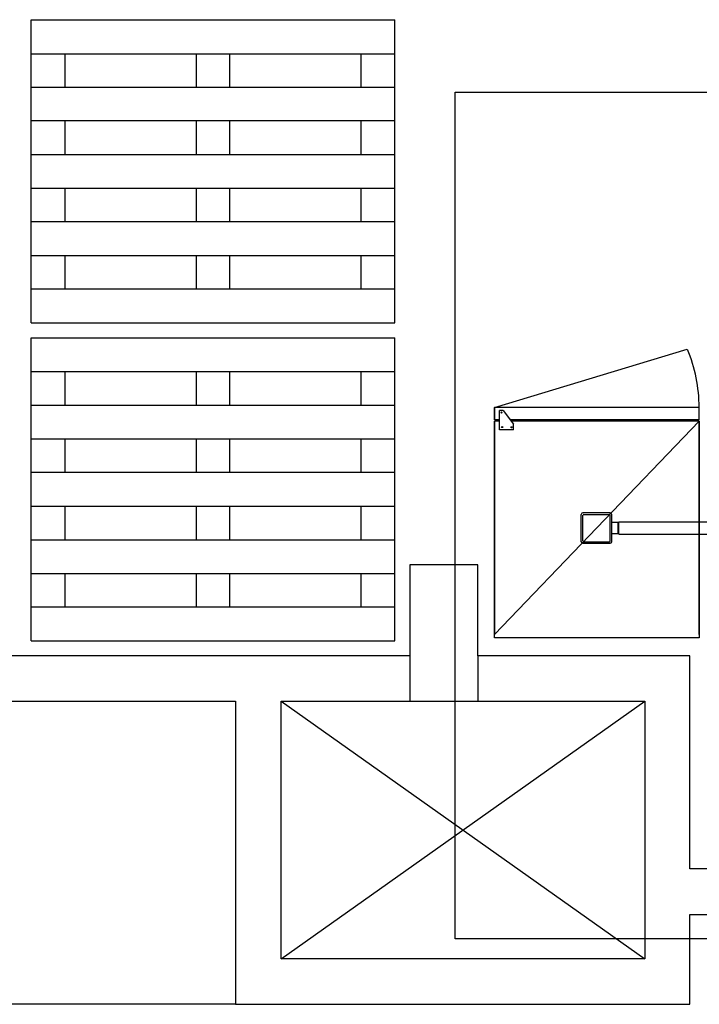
# Model space of a CAD drawing. Header units: millimetres. Extents: x 335 to 739279, y -1 to 84.
# Tile 5 of 244: x 357.54 to 360.52, y 10.83 to 15.15. Entities that reach past the tile are written whole.
import ezdxf

# ---------------------------------------------------------------- set-up
doc = ezdxf.new("R2010")
doc.units = ezdxf.units.MM
doc.header["$MEASUREMENT"] = 0
for name, color, linetype, lineweight in [('Simbolos', 1, 'Continuous', 30), ('Simbolos_int', 1, 'Continuous', 30), ('TQ-Seção tubo', 1, 'Continuous', 30)]:
    doc.layers.add(name, color=color, linetype=linetype, lineweight=lineweight)

msp = doc.modelspace()

# ---------------------------------------------------------------- linework, layer by layer
at = {"color": 7}
for p, q in [((357.5938, 13.8199), (357.5938, 15.1469)), ((357.5938, 15.1469), (359.1858, 15.1469)), ((359.1858, 13.8199), (359.1858, 15.1469)), ((357.5938, 14.9979), (359.1858, 14.9979)), ((357.7428, 14.8519), (357.7428, 14.9979)), ((358.3168, 14.8519), (358.3168, 14.9979)), ((358.4638, 14.8519), (358.4638, 14.9979)), ((359.0388, 14.8519), (359.0388, 14.9979)), ((357.5938, 14.8519), (359.1858, 14.8519)), ((357.5938, 14.7049), (359.1858, 14.7049)), ((357.7428, 14.5569), (357.7428, 14.7049)), ((358.3168, 14.5569), (358.3168, 14.7049)), ((358.4638, 14.5569), (358.4638, 14.7049)), ((359.0388, 14.5569), (359.0388, 14.7049)), ((357.5938, 14.5569), (359.1858, 14.5569)), ((357.5938, 14.4089), (359.1858, 14.4089)), ((357.7428, 14.2629), (357.7428, 14.4089)), ((358.3168, 14.2629), (358.3168, 14.4089)), ((358.4638, 14.2629), (358.4638, 14.4089)), ((359.0388, 14.2629), (359.0388, 14.4089)), ((357.5938, 14.2629), (359.1858, 14.2629)), ((357.5938, 14.1149), (359.1858, 14.1149)), ((357.7428, 13.9679), (357.7428, 14.1149)), ((358.3168, 13.9679), (358.3168, 14.1149)), ((358.4638, 13.9679), (358.4638, 14.1149)), ((359.0388, 13.9679), (359.0388, 14.1149)), ((357.5938, 13.9679), (359.1858, 13.9679)), ((357.5938, 13.8199), (359.1858, 13.8199)), ((357.5938, 12.4269), (357.5938, 13.7539)), ((357.5938, 13.7539), (359.1858, 13.7539)), ((359.1858, 12.4269), (359.1858, 13.7539)), ((357.5938, 13.6059), (359.1858, 13.6059)), ((357.7428, 13.4589), (357.7428, 13.6059)), ((358.3168, 13.4589), (358.3168, 13.6059)), ((358.4638, 13.4589), (358.4638, 13.6059)), ((359.0388, 13.4589), (359.0388, 13.6059)), ((357.5938, 13.4589), (359.1858, 13.4589)), ((359.6218, 13.3949), (359.6218, 13.4489)), ((360.5178, 13.4489), (359.6218, 13.4489)), ((359.6218, 13.4489), (359.6218, 13.3949)), ((359.6218, 13.3949), (359.6218, 13.4489)), ((359.6448, 13.3509), (359.6448, 13.4349)), ((359.6608, 13.4349), (359.6448, 13.4349)), ((359.6608, 13.4349), (359.7058, 13.3749)), ((360.5178, 13.3949), (360.5178, 13.4489)), ((359.6448, 13.3949), (359.6218, 13.3949)), ((359.6448, 13.3889), (359.6218, 13.3889)), ((359.6218, 12.4539), (359.6218, 13.3889)), ((359.6218, 13.3889), (359.6218, 12.4539)), ((359.6218, 12.4399), (359.6218, 13.3889)), ((360.5178, 13.3889), (359.6218, 12.4539)), ((360.5178, 13.3949), (359.6898, 13.3949)), ((360.5178, 13.3889), (359.6978, 13.3889)), ((359.7058, 13.3509), (359.7058, 13.3749)), ((360.4768, 13.3889), (360.4768, 13.3949)), ((360.5178, 12.4539), (360.5178, 13.3889)), ((360.5178, 12.4539), (360.5178, 13.3889)), ((360.5178, 13.3889), (360.5178, 12.4539)), ((360.5178, 12.4539), (360.5178, 13.3889)), ((360.5178, 13.3889), (360.5178, 12.4399)), ((359.7058, 13.3509), (359.6448, 13.3509)), ((357.5938, 13.3109), (359.1858, 13.3109)), ((357.7428, 13.1649), (357.7428, 13.3109)), ((358.3168, 13.1649), (358.3168, 13.3109)), ((358.4638, 13.1649), (358.4638, 13.3109)), ((359.0388, 13.1649), (359.0388, 13.3109)), ((357.5938, 13.1649), (359.1858, 13.1649)), ((357.5938, 13.0169), (359.1858, 13.0169)), ((357.7428, 12.8689), (357.7428, 13.0169)), ((358.3168, 12.8689), (358.3168, 13.0169)), ((358.4638, 12.8689), (358.4638, 13.0169)), ((359.0388, 12.8689), (359.0388, 13.0169)), ((357.5938, 12.8689), (359.1858, 12.8689)), ((357.5938, 12.7219), (359.1858, 12.7219)), ((357.7428, 12.5759), (357.7428, 12.7219)), ((358.3168, 12.5759), (358.3168, 12.7219)), ((358.4638, 12.5759), (358.4638, 12.7219)), ((359.0388, 12.5759), (359.0388, 12.7219)), ((359.5498, 12.7589), (359.2518, 12.7589)), ((359.2518, 12.7589), (359.2518, 12.1619)), ((359.5498, 12.3609), (359.5498, 12.7589)), ((357.5938, 12.5759), (359.1858, 12.5759)), ((357.5938, 12.4269), (359.1858, 12.4269)), ((360.5178, 12.4399), (359.6218, 12.4399)), ((359.2518, 12.3609), (354.4998, 12.3609)), ((360.4778, 12.3609), (359.5498, 12.3609)), ((359.5498, 12.3609), (359.5498, 12.1619)), ((360.4778, 11.4289), (360.4778, 12.3609)), ((355.3348, 12.1619), (358.4878, 12.1619)), ((358.4878, 12.1619), (358.4878, 10.8349)), ((358.6888, 11.0339), (358.6888, 12.1619)), ((358.6888, 12.1619), (360.2808, 12.1619)), ((358.6888, 11.0339), (360.2808, 12.1619)), ((358.6888, 12.1619), (360.2808, 11.0339)), ((360.2808, 12.1619), (360.2808, 11.0339)), ((362.6348, 11.4289), (360.4778, 11.4289)), ((360.4778, 10.8349), (360.4778, 11.2289)), ((360.4778, 11.2289), (362.9828, 11.2289)), ((360.2808, 11.0339), (358.6888, 11.0339)), ((358.4878, 10.8349), (357.0498, 10.8349)), ((358.4878, 10.8349), (360.4778, 10.8349))]:
    msp.add_line(p, q, dxfattribs=at)
at = {"color": 7, "linetype": 'Continuous'}
msp.add_line((359.6218, 13.4489), (360.4658, 13.7039), dxfattribs=at)
at = {"color": 3}
msp.add_lwpolyline([(364.9388, 11.1214), (359.4495, 11.1214), (359.4495, 14.8294), (364.9388, 14.8294)], close=True, dxfattribs=at)
at = {"color": 7}
for centre in [(359.6528, 13.4269), (359.6558, 13.3629), (359.6968, 13.3619)]:
    msp.add_circle(centre, 0.0025, dxfattribs=at)
at = {"color": 7, "linetype": 'Continuous'}
msp.add_arc((359.8548, 13.4489), 0.6633, 0, 22.5459, dxfattribs=at)
at = {"layer": 'Simbolos'}
for p, q in [((360.0021, 12.8606), (360.0021, 12.9806)), ((360.1291, 12.9876), (360.0091, 12.9876)), ((360.1361, 12.8606), (360.1361, 12.9806)), ((360.1641, 12.9456), (360.1361, 12.9456)), ((360.1661, 12.8976), (360.1661, 12.9436)), ((360.1641, 12.8956), (360.1361, 12.8956)), ((360.1291, 12.8536), (360.0091, 12.8536))]:
    msp.add_line(p, q, dxfattribs=at)
for centre, radius, start, end in [((360.0091, 12.9806), 0.00667, 90, 180), ((360.1291, 12.9806), 0.00667, 0, 90), ((360.1641, 12.9436), 0.002, 0, 90), ((360.1641, 12.8976), 0.002, 270, 0), ((360.0091, 12.8606), 0.00667, 180, 270), ((360.1291, 12.8606), 0.00667, 270, 0)]:
    msp.add_arc(centre, radius, start, end, dxfattribs=at)
at = {"layer": 'Simbolos_int'}
for p, q in [((360.0131, 12.9806), (360.1251, 12.9806)), ((360.0091, 12.8646), (360.0091, 12.9766)), ((360.1291, 12.8646), (360.1291, 12.9766)), ((360.1641, 12.8956), (360.1641, 12.9456)), ((360.0131, 12.8606), (360.1251, 12.8606))]:
    msp.add_line(p, q, dxfattribs=at)
for centre, start, end in [((360.0131, 12.9766), 90, 180), ((360.1251, 12.9766), 0, 90), ((360.0131, 12.8646), 180, 270), ((360.1251, 12.8646), 270, 0)]:
    msp.add_arc(centre, 0.00333, start, end, dxfattribs=at)
at = {"layer": 'TQ-Seção tubo'}
for p, q in [((360.1661, 12.9473), (363.7376, 12.9473)), ((360.1661, 12.894), (363.7376, 12.894))]:
    msp.add_line(p, q, dxfattribs=at)

doc.saveas('drawing.dxf')
